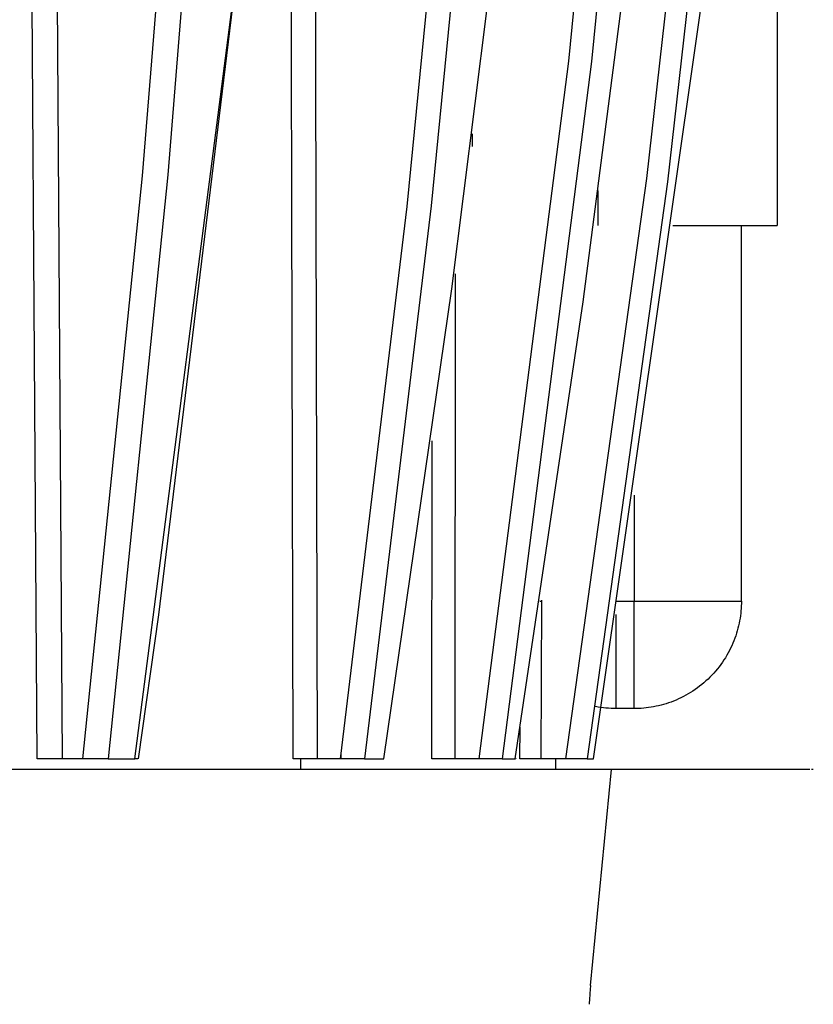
# Model space of a CAD drawing. Header units: millimetres. Extents: x -2637 to -1637, y 678 to 1678.
# Tile 172 of 256: x -1975 to -1953, y 977 to 1004. Entities that reach past the tile are written whole.
import ezdxf

# ---------------------------------------------------------------- set-up
doc = ezdxf.new("R2010")
doc.units = ezdxf.units.MM
doc.layers.add('Make2D$B.SHOW mini', color=7, linetype='Continuous', true_color=0x000000)

msp = doc.modelspace()

# ---------------------------------------------------------------- linework, layer by layer
at = {"layer": 'Make2D$B.SHOW mini', "color": 18, "lineweight": -3, "true_color": 0x000000}
for points in [[(-1968.528, 1076.388), (-1968.742, 1056.81), (-1969.426, 1037.116), (-1970.541, 1018.015), (-1971.994, 1000.107), (-1973.66, 983.822)], [(-1967.825, 1076.516), (-1968.035, 1056.917), (-1968.716, 1037.198), (-1969.829, 1018.069), (-1971.28, 1000.132), (-1972.947, 983.822)], [(-1960.217, 1076.388), (-1960.613, 1055.011), (-1961.563, 1034.785), (-1962.928, 1016.227), (-1964.597, 999.245), (-1966.461, 983.822)], [(-1960.222, 1047.604), (-1960.882, 1034.857), (-1962.247, 1016.273), (-1963.914, 999.266), (-1965.779, 983.822)], [(-1972.198, 983.822), (-1969.319, 1006.062), (-1966.896, 1030.586), (-1966.016, 1042.258)], [(-1965.926, 1042.327), (-1967.057, 1027.666), (-1968.43, 1013.358), (-1971.54, 987.846), (-1972.109, 983.822)], [(-1965.241, 983.822), (-1963.339, 996.95), (-1961.709, 1009.9), (-1960.216, 1023.923), (-1958.776, 1041.032)], [(-1967.204, 1025.993), (-1967.1, 983.822)], [(-1962.577, 983.822), (-1960.069, 1003.305), (-1957.94, 1024.973)], [(-1957.303, 1024.962), (-1959.429, 1003.301), (-1961.934, 983.822)], [(-1974.488, 1023.42), (-1974.226, 983.822)], [(-1961.569, 983.822), (-1959.67, 996.582), (-1958.02, 1009.328), (-1956.495, 1023.287)], [(-1967.776, 983.822), (-1967.86, 1018.967)], [(-1960.148, 983.822), (-1957.889, 1000.033), (-1955.862, 1017.97)], [(-1955.297, 1017.762), (-1957.313, 999.939), (-1959.558, 983.822)], [(-1959.374, 983.822), (-1956.306, 1005.307), (-1954.989, 1016.541)], [(-1974.933, 983.822), (-1975.143, 1016.174)], [(-1954.243, 1015.532), (-1954.243, 998.722)], [(-1962.766, 1001.283), (-1962.77, 1000.929)], [(-1959.243, 998.722), (-1959.243, 999.694)], [(-1957.158, 998.722), (-1954.243, 998.722), (-1954.243, 998.722)], [(-1955.243, 988.222), (-1955.243, 998.722)], [(-1963.244, 997.364), (-1963.255, 983.822)], [(-1963.892, 983.822), (-1963.884, 992.704)], [(-1958.243, 991.188), (-1958.243, 988.222)], [(-1960.882, 988.222), (-1960.834, 988.222)], [(-1960.834, 988.248), (-1960.851, 983.822)], [(-1958.743, 988.222), (-1958.243, 988.222)], [(-1955.243, 988.222), (-1955.244, 988.156), (-1955.246, 988.089), (-1955.25, 988.021), (-1955.255, 987.953), (-1955.262, 987.884), (-1955.271, 987.815), (-1955.281, 987.746), (-1955.293, 987.676), (-1955.307, 987.607), (-1955.322, 987.537), (-1955.34, 987.467), (-1955.359, 987.397), (-1955.38, 987.327), (-1955.403, 987.257), (-1955.427, 987.187), (-1955.454, 987.118), (-1955.482, 987.049), (-1955.512, 986.98), (-1955.544, 986.912), (-1955.578, 986.844), (-1955.614, 986.777), (-1955.652, 986.711), (-1955.691, 986.645), (-1955.732, 986.581), (-1955.775, 986.517), (-1955.82, 986.454), (-1955.866, 986.392), (-1955.914, 986.331), (-1955.964, 986.272), (-1956.015, 986.214), (-1956.068, 986.157), (-1956.122, 986.101), (-1956.177, 986.047), (-1956.234, 985.994), (-1956.293, 985.943), (-1956.352, 985.893), (-1956.413, 985.845), (-1956.475, 985.799), (-1956.538, 985.754), (-1956.601, 985.711), (-1956.666, 985.67), (-1956.732, 985.631), (-1956.798, 985.593), (-1956.865, 985.557), (-1956.933, 985.524), (-1957.001, 985.491), (-1957.07, 985.461), (-1957.139, 985.433), (-1957.208, 985.406), (-1957.278, 985.382), (-1957.348, 985.359), (-1957.418, 985.338), (-1957.488, 985.319), (-1957.558, 985.302), (-1957.627, 985.286), (-1957.697, 985.272), (-1957.767, 985.26), (-1957.836, 985.25), (-1957.905, 985.241), (-1957.974, 985.234), (-1958.042, 985.229), (-1958.109, 985.225), (-1958.176, 985.223), (-1958.243, 985.222)], [(-1958.243, 985.222), (-1958.243, 985.222), (-1958.243, 988.22)], [(-1958.24, 988.222), (-1955.243, 988.222), (-1955.243, 988.222)], [(-1958.743, 985.222), (-1958.743, 985.222), (-1958.743, 987.854)], [(-1958.743, 985.222), (-1958.814, 985.223), (-1958.885, 985.226), (-1958.957, 985.23), (-1959.029, 985.236), (-1959.102, 985.244), (-1959.175, 985.253), (-1959.248, 985.265), (-1959.322, 985.279)], [(-1958.243, 985.222), (-1958.743, 985.222)], [(-1961.436, 983.822), (-1961.432, 984.701)], [(-1966.442, 983.972), (-1966.444, 983.822)], [(-1974.226, 983.822), (-1974.933, 983.822)], [(-1973.66, 983.822), (-1974.226, 983.822)], [(-1972.947, 983.822), (-1973.66, 983.822)], [(-1972.947, 983.822), (-1972.198, 983.822)], [(-1972.119, 983.822), (-1972.198, 983.822)], [(-1967.1, 983.822), (-1967.776, 983.822)], [(-1967.555, 983.522), (-1967.555, 983.822)], [(-1966.461, 983.822), (-1967.1, 983.822)], [(-1965.779, 983.822), (-1966.461, 983.822)], [(-1965.779, 983.822), (-1965.241, 983.822)], [(-1963.255, 983.822), (-1963.892, 983.822)], [(-1962.577, 983.822), (-1963.255, 983.822)], [(-1961.934, 983.822), (-1962.577, 983.822)], [(-1961.934, 983.822), (-1961.569, 983.822)], [(-1961.569, 983.822), (-1961.554, 983.822)], [(-1961.549, 983.829), (-1961.55, 983.822)], [(-1960.851, 983.822), (-1961.436, 983.822)], [(-1960.979, 983.833), (-1960.979, 983.822)], [(-1960.148, 983.822), (-1960.851, 983.822)], [(-1960.441, 983.822), (-1960.443, 983.522)], [(-1959.558, 983.822), (-1960.148, 983.822)], [(-1959.558, 983.822), (-1959.374, 983.822)], [(-1958.878, 983.522), (-2108.742, 983.522), (-2108.743, 983.522)], [(-1959.463, 977.484), (-1958.878, 983.522)], [(-1957.149, 983.522), (-1958.878, 983.522)], [(-1957.042, 983.522), (-1957.149, 983.522)], [(-1953.631, 983.522), (-1957.042, 983.522)], [(-1953.33, 983.522), (-1953.631, 983.522)], [(-1953.233, 983.522), (-1953.233, 983.522), (-1953.233, 983.522), (-1953.233, 983.522), (-1953.233, 983.522), (-1953.233, 983.522), (-1953.234, 983.522), (-1953.236, 983.522), (-1953.245, 983.522), (-1953.281, 983.522)], [(-1959.463, 977.484), (-1959.482, 977.259), (-1959.494, 977.079), (-1959.496, 977.011), (-1959.496, 976.984), (-1959.496, 976.962)]]:
    msp.add_lwpolyline(points, dxfattribs=at)

doc.saveas('drawing.dxf')
